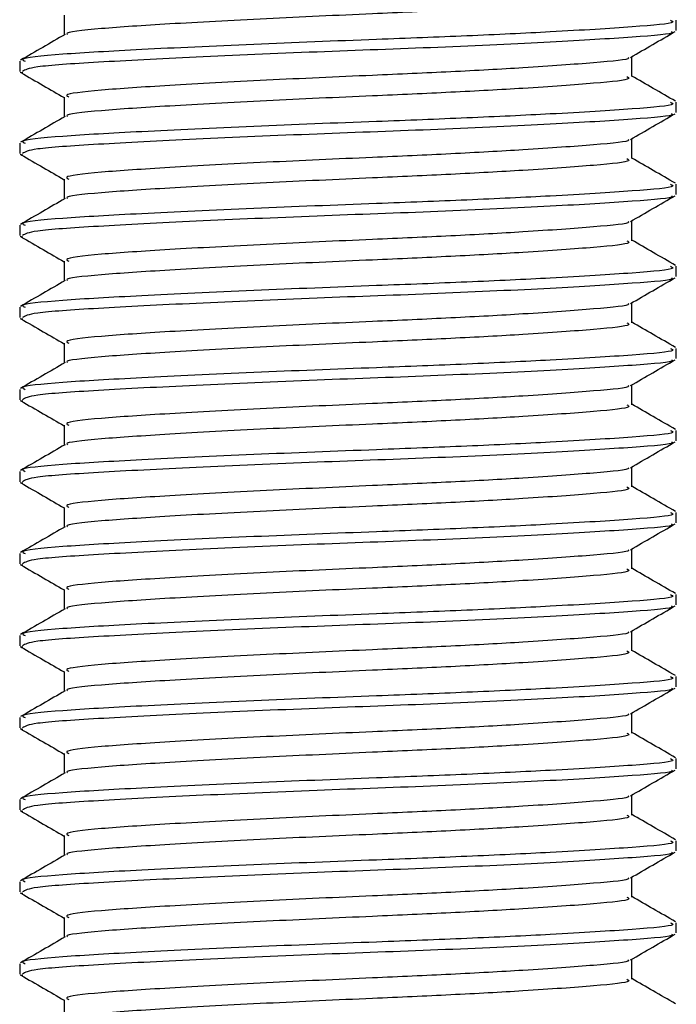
# Model space of a CAD drawing. Header units: millimetres. Extents: x 0 to 420, y 0 to 297.
# Tile 63 of 115: x 204.946 to 205.744, y 201.418 to 202.615. Entities that reach past the tile are written whole.
import ezdxf

# ---------------------------------------------------------------- set-up
doc = ezdxf.new("R2010")
doc.units = ezdxf.units.MM

msp = doc.modelspace()

# ---------------------------------------------------------------- linework, layer by layer
at = {"color": 7, "linetype": 'Continuous', "lineweight": 25}
for p, q in [((204.99997, 202.62106), (204.99997, 202.59684)), ((205.74408, 202.6024), (205.74408, 202.61487)), ((204.94597, 202.56501), (204.94597, 202.55249)), ((205.69008, 202.54624), (205.69008, 202.57056)), ((204.94653, 202.55162), (204.9499, 202.55107)), ((204.99997, 202.5213), (204.99997, 202.49708)), ((205.74408, 202.50263), (205.74408, 202.5151)), ((204.94597, 202.46525), (204.94597, 202.45273)), ((205.69008, 202.44648), (205.69008, 202.47079)), ((204.94653, 202.45186), (204.9499, 202.45131)), ((204.99997, 202.42154), (204.99997, 202.39731)), ((205.74408, 202.40287), (205.74408, 202.41534)), ((205.69008, 202.34671), (205.69008, 202.37103)), ((204.94597, 202.36549), (204.94597, 202.35297)), ((204.94653, 202.3521), (204.9499, 202.35154)), ((204.99997, 202.32177), (204.99997, 202.29755)), ((205.74408, 202.30311), (205.74408, 202.31558)), ((204.94597, 202.26572), (204.94597, 202.2532)), ((205.69008, 202.24695), (205.69008, 202.27127)), ((204.94653, 202.25233), (204.9499, 202.25178)), ((204.99997, 202.22201), (204.99997, 202.19779)), ((205.74408, 202.20334), (205.74408, 202.21581)), ((204.94597, 202.16596), (204.94597, 202.15344)), ((205.69008, 202.14719), (205.69008, 202.1715)), ((204.94653, 202.15257), (204.9499, 202.15202)), ((204.99997, 202.12225), (204.99997, 202.09802)), ((205.74408, 202.10358), (205.74408, 202.11605)), ((205.69008, 202.04742), (205.69008, 202.07174)), ((204.94597, 202.0662), (204.94597, 202.05368)), ((204.94653, 202.05281), (204.9499, 202.05225)), ((204.99997, 202.02248), (204.99997, 201.99826)), ((205.74408, 202.00382), (205.74408, 202.01629)), ((204.94597, 201.96643), (204.94597, 201.95391)), ((205.69008, 201.94766), (205.69008, 201.97198)), ((204.94653, 201.95304), (204.9499, 201.95249)), ((204.99997, 201.92272), (204.99997, 201.89849)), ((205.74408, 201.90405), (205.74408, 201.91652)), ((204.94597, 201.86667), (204.94597, 201.85415)), ((205.69008, 201.8479), (205.69008, 201.87221)), ((204.94653, 201.85328), (204.9499, 201.85273)), ((204.99997, 201.82296), (204.99997, 201.79873)), ((205.74408, 201.80429), (205.74408, 201.81676)), ((205.69008, 201.74813), (205.69008, 201.77245)), ((204.94597, 201.76691), (204.94597, 201.75439)), ((204.94653, 201.75352), (204.9499, 201.75296)), ((204.99997, 201.72319), (204.99997, 201.69897)), ((205.74408, 201.70453), (205.74408, 201.717)), ((204.94597, 201.66714), (204.94597, 201.65462)), ((205.69008, 201.64837), (205.69008, 201.67269)), ((204.94653, 201.65375), (204.9499, 201.6532)), ((204.99997, 201.62343), (204.99997, 201.5992)), ((205.74408, 201.60476), (205.74408, 201.61723)), ((204.94597, 201.56738), (204.94597, 201.55486)), ((205.69008, 201.54861), (205.69008, 201.57292)), ((204.94653, 201.55399), (204.9499, 201.55344)), ((204.99997, 201.52367), (204.99997, 201.49944)), ((205.74408, 201.505), (205.74408, 201.51747)), ((205.69008, 201.44884), (205.69008, 201.47316)), ((204.94597, 201.46762), (204.94597, 201.4551)), ((204.94653, 201.45423), (204.9499, 201.45367)), ((204.99997, 201.4239), (204.99997, 201.39968))]:
    msp.add_line(p, q, dxfattribs=at)
for points, knots in [([(205.68394, 202.64602), (205.68548, 202.64518), (205.69086, 202.64226), (205.64827, 202.63793), (205.56986, 202.63225), (205.47255, 202.62685), (205.36486, 202.62208), (205.24274, 202.61671), (205.12365, 202.61013), (205.04068, 202.60463), (204.99988, 202.60021), (205.00374, 202.59784), (205.00421, 202.59755)], [0, 0, 0, 0, 0.0490909, 0.1710963, 0.2961678, 0.392313, 0.4852006, 0.6086368, 0.7355098, 0.8574829, 0.9826005, 1, 1, 1, 1]), ([(205.73695, 202.61487), (205.73876, 202.61402), (205.74503, 202.61109), (205.69574, 202.60675), (205.60504, 202.60107), (205.4925, 202.59567), (205.36798, 202.5909), (205.22666, 202.58553), (205.0893, 202.57895), (204.99199, 202.57346), (204.944, 202.56858), (204.95092, 202.56576), (204.95274, 202.56501)], [0, 0, 0, 0, 0.0482673, 0.1669875, 0.2886879, 0.3822403, 0.4726264, 0.5927373, 0.7161886, 0.8348774, 0.9566226, 1, 1, 1, 1]), ([(205.00115, 202.59752), (204.99212, 202.59229), (204.97405, 202.58183), (204.95599, 202.57137), (204.94695, 202.56614)], [0, 0, 0, 0, 0.4998987, 1, 1, 1, 1]), ([(205.73841, 202.60095), (205.73898, 202.60059), (205.74285, 202.59817), (205.69463, 202.59429), (205.59741, 202.5881), (205.45843, 202.58166), (205.30474, 202.57625), (205.15609, 202.56982), (205.03627, 202.56363), (204.95852, 202.55836), (204.95238, 202.55438), (204.94947, 202.55249)], [0, 0, 0, 0, 0.02094603, 0.1431057, 0.26833207, 0.39481226, 0.5164381, 0.64283453, 0.76819743, 0.89026332, 1, 1, 1, 1]), ([(205.68837, 202.56957), (205.6974, 202.5748), (205.71545, 202.58526), (205.73351, 202.59571), (205.74254, 202.60094)], [0, 0, 0, 0, 0.4999098, 1, 1, 1, 1]), ([(205.68535, 202.56957), (205.68573, 202.56928), (205.68878, 202.56693), (205.64716, 202.56312), (205.57008, 202.55742), (205.47249, 202.55203), (205.36489, 202.54726), (205.24267, 202.54189), (205.12391, 202.53531), (205.03974, 202.52981), (204.99822, 202.52493), (205.00426, 202.52209), (205.00586, 202.52133)], [0, 0, 0, 0, 0.0170089, 0.1395429, 0.2651564, 0.3617182, 0.4550083, 0.5789794, 0.7064021, 0.8289037, 0.9545634, 1, 1, 1, 1]), ([(204.9475, 202.55106), (204.95653, 202.54583), (204.97403, 202.5357), (204.99151, 202.52557), (204.99997, 202.52068)], [0, 0, 0, 0, 0.5163558, 1, 1, 1, 1]), ([(205.68394, 202.54625), (205.68548, 202.54542), (205.69086, 202.5425), (205.64827, 202.53816), (205.56986, 202.53248), (205.47255, 202.52709), (205.36486, 202.52232), (205.24274, 202.51694), (205.12365, 202.51037), (205.04068, 202.50487), (204.99988, 202.50045), (205.00374, 202.49807), (205.00421, 202.49778)], [0, 0, 0, 0, 0.0490909, 0.1710963, 0.2961678, 0.392313, 0.4852006, 0.6086368, 0.7355098, 0.8574829, 0.9826005, 1, 1, 1, 1]), ([(205.74309, 202.51626), (205.73406, 202.52149), (205.71638, 202.53172), (205.69871, 202.54195), (205.69008, 202.54696)], [0, 0, 0, 0, 0.5112595, 1, 1, 1, 1]), ([(205.73695, 202.5151), (205.73876, 202.51426), (205.74503, 202.51133), (205.69574, 202.50699), (205.60504, 202.50131), (205.4925, 202.49591), (205.36798, 202.49114), (205.22666, 202.48577), (205.0893, 202.47919), (204.99199, 202.47369), (204.944, 202.46882), (204.95092, 202.46599), (204.95274, 202.46525)], [0, 0, 0, 0, 0.0482673, 0.1669875, 0.2886879, 0.3822403, 0.4726264, 0.5927373, 0.7161886, 0.8348774, 0.9566226, 1, 1, 1, 1]), ([(205.73841, 202.50119), (205.73898, 202.50083), (205.74285, 202.49841), (205.69463, 202.49453), (205.59741, 202.48834), (205.45843, 202.4819), (205.30474, 202.47649), (205.15609, 202.47006), (205.03627, 202.46387), (204.95852, 202.4586), (204.95238, 202.45462), (204.94947, 202.45273)], [0, 0, 0, 0, 0.020946, 0.1431057, 0.2683321, 0.3948123, 0.5164381, 0.6428345, 0.7681974, 0.8902633, 1, 1, 1, 1]), ([(205.68837, 202.46981), (205.6974, 202.47503), (205.71545, 202.48549), (205.73351, 202.49595), (205.74254, 202.50117)], [0, 0, 0, 0, 0.4999098, 1, 1, 1, 1]), ([(205.00115, 202.49776), (204.99212, 202.49253), (204.97405, 202.48206), (204.95599, 202.47161), (204.94695, 202.46638)], [0, 0, 0, 0, 0.4998987, 1, 1, 1, 1]), ([(205.68535, 202.46981), (205.68573, 202.46952), (205.68878, 202.46717), (205.64716, 202.46336), (205.57008, 202.45766), (205.47249, 202.45226), (205.36489, 202.44749), (205.24267, 202.44212), (205.12391, 202.43554), (205.03974, 202.43005), (204.99822, 202.42516), (205.00426, 202.42232), (205.00586, 202.42157)], [0, 0, 0, 0, 0.01700891, 0.13954292, 0.26515642, 0.36171819, 0.45500832, 0.57897936, 0.70640208, 0.8289037, 0.95456345, 1, 1, 1, 1]), ([(204.9475, 202.45129), (204.95653, 202.44607), (204.97403, 202.43594), (204.99151, 202.42581), (204.99997, 202.42091)], [0, 0, 0, 0, 0.5163558, 1, 1, 1, 1]), ([(205.68394, 202.44649), (205.68548, 202.44565), (205.69086, 202.44273), (205.64827, 202.4384), (205.56986, 202.43272), (205.47255, 202.42732), (205.36486, 202.42255), (205.24274, 202.41718), (205.12365, 202.4106), (205.04068, 202.40511), (204.99988, 202.40069), (205.00374, 202.39831), (205.00421, 202.39802)], [0, 0, 0, 0, 0.0490909, 0.1710963, 0.2961678, 0.392313, 0.4852006, 0.6086368, 0.7355098, 0.8574829, 0.9826005, 1, 1, 1, 1]), ([(205.74309, 202.41649), (205.73406, 202.42172), (205.71638, 202.43195), (205.69871, 202.44219), (205.69008, 202.44719)], [0, 0, 0, 0, 0.5112595, 1, 1, 1, 1]), ([(205.73695, 202.41534), (205.73876, 202.41449), (205.74503, 202.41157), (205.69574, 202.40723), (205.60504, 202.40155), (205.4925, 202.39615), (205.36798, 202.39138), (205.22666, 202.38601), (205.0893, 202.37943), (204.99199, 202.37393), (204.944, 202.36906), (204.95092, 202.36623), (204.95274, 202.36549)], [0, 0, 0, 0, 0.0482673, 0.1669875, 0.2886879, 0.3822403, 0.4726264, 0.5927373, 0.7161886, 0.8348774, 0.9566226, 1, 1, 1, 1]), ([(205.00115, 202.398), (204.99212, 202.39277), (204.97405, 202.3823), (204.95599, 202.37184), (204.94695, 202.36661)], [0, 0, 0, 0, 0.4998987, 1, 1, 1, 1]), ([(205.73841, 202.40142), (205.73898, 202.40107), (205.74285, 202.39864), (205.69463, 202.39477), (205.59741, 202.38857), (205.45843, 202.38213), (205.30474, 202.37672), (205.15609, 202.37029), (205.03627, 202.36411), (204.95852, 202.35884), (204.95238, 202.35485), (204.94947, 202.35297)], [0, 0, 0, 0, 0.020946, 0.1431057, 0.2683321, 0.3948123, 0.5164381, 0.6428345, 0.7681974, 0.8902633, 1, 1, 1, 1]), ([(205.68837, 202.37004), (205.6974, 202.37527), (205.71545, 202.38573), (205.73351, 202.39618), (205.74254, 202.40141)], [0, 0, 0, 0, 0.4999098, 1, 1, 1, 1]), ([(205.68535, 202.37004), (205.68573, 202.36976), (205.68878, 202.36741), (205.64716, 202.36359), (205.57008, 202.3579), (205.47249, 202.3525), (205.36489, 202.34773), (205.24267, 202.34236), (205.12391, 202.33578), (205.03974, 202.33028), (204.99822, 202.3254), (205.00426, 202.32256), (205.00586, 202.32181)], [0, 0, 0, 0, 0.01700891, 0.13954292, 0.26515642, 0.36171819, 0.45500832, 0.57897936, 0.70640208, 0.8289037, 0.95456345, 1, 1, 1, 1]), ([(204.9475, 202.35153), (204.95653, 202.3463), (204.97403, 202.33618), (204.99151, 202.32605), (204.99997, 202.32115)], [0, 0, 0, 0, 0.5163558, 1, 1, 1, 1]), ([(205.68394, 202.34673), (205.68548, 202.34589), (205.69086, 202.34297), (205.64827, 202.33864), (205.56986, 202.33296), (205.47255, 202.32756), (205.36486, 202.32279), (205.24274, 202.31742), (205.12365, 202.31084), (205.04068, 202.30534), (204.99988, 202.30092), (205.00374, 202.29855), (205.00421, 202.29826)], [0, 0, 0, 0, 0.0490909, 0.1710963, 0.2961678, 0.392313, 0.4852006, 0.6086368, 0.7355098, 0.8574829, 0.9826005, 1, 1, 1, 1]), ([(205.74309, 202.31673), (205.73406, 202.32196), (205.71638, 202.33219), (205.69871, 202.34243), (205.69008, 202.34743)], [0, 0, 0, 0, 0.51125952, 1, 1, 1, 1]), ([(205.73695, 202.31558), (205.73876, 202.31473), (205.74503, 202.3118), (205.69574, 202.30746), (205.60504, 202.30178), (205.4925, 202.29638), (205.36798, 202.29161), (205.22666, 202.28624), (205.0893, 202.27966), (204.99199, 202.27417), (204.944, 202.26929), (204.95092, 202.26647), (204.95274, 202.26572)], [0, 0, 0, 0, 0.0482673, 0.1669875, 0.2886879, 0.3822403, 0.4726264, 0.5927373, 0.7161886, 0.8348774, 0.9566226, 1, 1, 1, 1]), ([(205.00115, 202.29823), (204.99212, 202.293), (204.97405, 202.28254), (204.95599, 202.27208), (204.94695, 202.26685)], [0, 0, 0, 0, 0.4998987, 1, 1, 1, 1]), ([(205.73841, 202.30166), (205.73898, 202.3013), (205.74285, 202.29888), (205.69463, 202.295), (205.59741, 202.28881), (205.45843, 202.28237), (205.30474, 202.27696), (205.15609, 202.27053), (205.03627, 202.26434), (204.95852, 202.25907), (204.95238, 202.25509), (204.94947, 202.2532)], [0, 0, 0, 0, 0.020946, 0.1431057, 0.2683321, 0.3948123, 0.5164381, 0.6428345, 0.7681974, 0.8902633, 1, 1, 1, 1]), ([(205.68837, 202.27028), (205.6974, 202.27551), (205.71545, 202.28597), (205.73351, 202.29642), (205.74254, 202.30165)], [0, 0, 0, 0, 0.4999098, 1, 1, 1, 1]), ([(205.68535, 202.27028), (205.68573, 202.26999), (205.68878, 202.26764), (205.64716, 202.26383), (205.57008, 202.25813), (205.47249, 202.25274), (205.36489, 202.24797), (205.24267, 202.2426), (205.12391, 202.23602), (205.03974, 202.23052), (204.99822, 202.22564), (205.00426, 202.2228), (205.00586, 202.22204)], [0, 0, 0, 0, 0.01700891, 0.13954292, 0.26515642, 0.36171819, 0.45500832, 0.57897936, 0.70640208, 0.8289037, 0.95456345, 1, 1, 1, 1]), ([(204.9475, 202.25177), (204.95653, 202.24654), (204.97403, 202.23641), (204.99151, 202.22628), (204.99997, 202.22139)], [0, 0, 0, 0, 0.5163558, 1, 1, 1, 1]), ([(205.68394, 202.24696), (205.68548, 202.24613), (205.69086, 202.24321), (205.64827, 202.23887), (205.56986, 202.23319), (205.47255, 202.2278), (205.36486, 202.22303), (205.24274, 202.21765), (205.12365, 202.21108), (205.04068, 202.20558), (204.99988, 202.20116), (205.00374, 202.19878), (205.00421, 202.19849)], [0, 0, 0, 0, 0.04909091, 0.17109626, 0.29616782, 0.39231299, 0.48520062, 0.60863681, 0.73550977, 0.85748287, 0.98260048, 1, 1, 1, 1]), ([(205.74309, 202.21697), (205.73406, 202.2222), (205.71638, 202.23243), (205.69871, 202.24266), (205.69008, 202.24767)], [0, 0, 0, 0, 0.5112595, 1, 1, 1, 1]), ([(205.73695, 202.21581), (205.73876, 202.21497), (205.74503, 202.21204), (205.69574, 202.2077), (205.60504, 202.20202), (205.4925, 202.19662), (205.36798, 202.19185), (205.22666, 202.18648), (205.0893, 202.1799), (204.99199, 202.1744), (204.944, 202.16953), (204.95092, 202.1667), (204.95274, 202.16596)], [0, 0, 0, 0, 0.0482673, 0.1669875, 0.2886879, 0.3822403, 0.4726264, 0.5927373, 0.7161886, 0.8348774, 0.9566226, 1, 1, 1, 1]), ([(205.73841, 202.2019), (205.73898, 202.20154), (205.74285, 202.19912), (205.69463, 202.19524), (205.59741, 202.18905), (205.45843, 202.18261), (205.30474, 202.1772), (205.15609, 202.17077), (205.03627, 202.16458), (204.95852, 202.15931), (204.95238, 202.15533), (204.94947, 202.15344)], [0, 0, 0, 0, 0.02094603, 0.1431057, 0.26833207, 0.39481226, 0.5164381, 0.64283453, 0.76819743, 0.89026332, 1, 1, 1, 1]), ([(205.68837, 202.17052), (205.6974, 202.17574), (205.71545, 202.1862), (205.73351, 202.19666), (205.74254, 202.20188)], [0, 0, 0, 0, 0.4999098, 1, 1, 1, 1]), ([(205.00115, 202.19847), (204.99212, 202.19324), (204.97405, 202.18277), (204.95599, 202.17232), (204.94695, 202.16708)], [0, 0, 0, 0, 0.4998987, 1, 1, 1, 1]), ([(205.68535, 202.17052), (205.68573, 202.17023), (205.68878, 202.16788), (205.64716, 202.16407), (205.57008, 202.15837), (205.47249, 202.15297), (205.36489, 202.1482), (205.24267, 202.14283), (205.12391, 202.13625), (205.03974, 202.13076), (204.99822, 202.12587), (205.00426, 202.12303), (205.00586, 202.12228)], [0, 0, 0, 0, 0.0170089, 0.1395429, 0.2651564, 0.3617182, 0.4550083, 0.5789794, 0.7064021, 0.8289037, 0.9545634, 1, 1, 1, 1]), ([(204.9475, 202.152), (204.95653, 202.14677), (204.97403, 202.13665), (204.99151, 202.12652), (204.99997, 202.12162)], [0, 0, 0, 0, 0.5163558, 1, 1, 1, 1]), ([(205.68394, 202.1472), (205.68548, 202.14636), (205.69086, 202.14344), (205.64827, 202.13911), (205.56986, 202.13343), (205.47255, 202.12803), (205.36486, 202.12326), (205.24274, 202.11789), (205.12365, 202.11131), (205.04068, 202.10582), (204.99988, 202.1014), (205.00374, 202.09902), (205.00421, 202.09873)], [0, 0, 0, 0, 0.0490909, 0.1710963, 0.2961678, 0.392313, 0.4852006, 0.6086368, 0.7355098, 0.8574829, 0.9826005, 1, 1, 1, 1]), ([(205.74309, 202.1172), (205.73406, 202.12243), (205.71638, 202.13266), (205.69871, 202.1429), (205.69008, 202.1479)], [0, 0, 0, 0, 0.5112595, 1, 1, 1, 1]), ([(205.73695, 202.11605), (205.73876, 202.1152), (205.74503, 202.11228), (205.69574, 202.10794), (205.60504, 202.10226), (205.4925, 202.09686), (205.36798, 202.09209), (205.22666, 202.08672), (205.0893, 202.08014), (204.99199, 202.07464), (204.944, 202.06977), (204.95092, 202.06694), (204.95274, 202.0662)], [0, 0, 0, 0, 0.0482673, 0.1669875, 0.2886879, 0.3822403, 0.4726264, 0.5927373, 0.7161886, 0.8348774, 0.9566226, 1, 1, 1, 1]), ([(205.00115, 202.09871), (204.99212, 202.09348), (204.97405, 202.08301), (204.95599, 202.07255), (204.94695, 202.06732)], [0, 0, 0, 0, 0.49989867, 1, 1, 1, 1]), ([(205.73841, 202.10213), (205.73898, 202.10178), (205.74285, 202.09935), (205.69463, 202.09548), (205.59741, 202.08928), (205.45843, 202.08284), (205.30474, 202.07743), (205.15609, 202.071), (205.03627, 202.06482), (204.95852, 202.05955), (204.95238, 202.05556), (204.94947, 202.05368)], [0, 0, 0, 0, 0.020946, 0.1431057, 0.2683321, 0.3948123, 0.5164381, 0.6428345, 0.7681974, 0.8902633, 1, 1, 1, 1]), ([(205.68837, 202.07075), (205.6974, 202.07598), (205.71545, 202.08644), (205.73351, 202.09689), (205.74254, 202.10212)], [0, 0, 0, 0, 0.4999098, 1, 1, 1, 1]), ([(205.68535, 202.07075), (205.68573, 202.07047), (205.68878, 202.06812), (205.64716, 202.0643), (205.57008, 202.05861), (205.47249, 202.05321), (205.36489, 202.04844), (205.24267, 202.04307), (205.12391, 202.03649), (205.03974, 202.03099), (204.99822, 202.02611), (205.00426, 202.02327), (205.00586, 202.02252)], [0, 0, 0, 0, 0.0170089, 0.1395429, 0.2651564, 0.3617182, 0.4550083, 0.5789794, 0.7064021, 0.8289037, 0.9545634, 1, 1, 1, 1]), ([(204.9475, 202.05224), (204.95653, 202.04701), (204.97403, 202.03689), (204.99151, 202.02676), (204.99997, 202.02186)], [0, 0, 0, 0, 0.5163558, 1, 1, 1, 1]), ([(205.68394, 202.04744), (205.68548, 202.0466), (205.69086, 202.04368), (205.64827, 202.03935), (205.56986, 202.03367), (205.47255, 202.02827), (205.36486, 202.0235), (205.24274, 202.01813), (205.12365, 202.01155), (205.04068, 202.00605), (204.99988, 202.00163), (205.00374, 201.99926), (205.00421, 201.99897)], [0, 0, 0, 0, 0.0490909, 0.1710963, 0.2961678, 0.392313, 0.4852006, 0.6086368, 0.7355098, 0.8574829, 0.9826005, 1, 1, 1, 1]), ([(205.74309, 202.01744), (205.73406, 202.02267), (205.71638, 202.0329), (205.69871, 202.04314), (205.69008, 202.04814)], [0, 0, 0, 0, 0.5112595, 1, 1, 1, 1]), ([(205.73695, 202.01629), (205.73876, 202.01544), (205.74503, 202.01251), (205.69574, 202.00817), (205.60504, 202.00249), (205.4925, 201.99709), (205.36798, 201.99232), (205.22666, 201.98695), (205.0893, 201.98037), (204.99199, 201.97488), (204.944, 201.97), (204.95092, 201.96718), (204.95274, 201.96643)], [0, 0, 0, 0, 0.0482673, 0.1669875, 0.2886879, 0.3822403, 0.4726264, 0.5927373, 0.7161886, 0.8348774, 0.9566226, 1, 1, 1, 1]), ([(205.00115, 201.99894), (204.99212, 201.99371), (204.97405, 201.98325), (204.95599, 201.97279), (204.94695, 201.96756)], [0, 0, 0, 0, 0.4998987, 1, 1, 1, 1]), ([(205.73841, 202.00237), (205.73898, 202.00201), (205.74285, 201.99959), (205.69463, 201.99571), (205.59741, 201.98952), (205.45843, 201.98308), (205.30474, 201.97767), (205.15609, 201.97124), (205.03627, 201.96505), (204.95852, 201.95978), (204.95238, 201.9558), (204.94947, 201.95391)], [0, 0, 0, 0, 0.020946, 0.1431057, 0.2683321, 0.3948123, 0.5164381, 0.6428345, 0.7681974, 0.8902633, 1, 1, 1, 1]), ([(205.68837, 201.97099), (205.6974, 201.97622), (205.71545, 201.98668), (205.73351, 201.99713), (205.74254, 202.00236)], [0, 0, 0, 0, 0.4999098, 1, 1, 1, 1]), ([(205.68535, 201.97099), (205.68573, 201.9707), (205.68878, 201.96835), (205.64716, 201.96454), (205.57008, 201.95884), (205.47249, 201.95345), (205.36489, 201.94868), (205.24267, 201.94331), (205.12391, 201.93673), (205.03974, 201.93123), (204.99822, 201.92635), (205.00426, 201.92351), (205.00586, 201.92275)], [0, 0, 0, 0, 0.01700891, 0.13954292, 0.26515642, 0.36171819, 0.45500832, 0.57897936, 0.70640208, 0.8289037, 0.95456345, 1, 1, 1, 1]), ([(204.9475, 201.95248), (204.95653, 201.94725), (204.97403, 201.93712), (204.99151, 201.92699), (204.99997, 201.9221)], [0, 0, 0, 0, 0.5163558, 1, 1, 1, 1]), ([(205.68394, 201.94767), (205.68548, 201.94684), (205.69086, 201.94392), (205.64827, 201.93958), (205.56986, 201.9339), (205.47255, 201.9285), (205.36486, 201.92374), (205.24274, 201.91836), (205.12365, 201.91179), (205.04068, 201.90629), (204.99988, 201.90187), (205.00374, 201.89949), (205.00421, 201.8992)], [0, 0, 0, 0, 0.0490909, 0.1710963, 0.2961678, 0.392313, 0.4852006, 0.6086368, 0.7355098, 0.8574829, 0.9826005, 1, 1, 1, 1]), ([(205.74309, 201.91768), (205.73406, 201.92291), (205.71638, 201.93314), (205.69871, 201.94337), (205.69008, 201.94838)], [0, 0, 0, 0, 0.5112595, 1, 1, 1, 1]), ([(205.73695, 201.91652), (205.73876, 201.91568), (205.74503, 201.91275), (205.69574, 201.90841), (205.60504, 201.90273), (205.4925, 201.89733), (205.36798, 201.89256), (205.22666, 201.88719), (205.0893, 201.88061), (204.99199, 201.87511), (204.944, 201.87024), (204.95092, 201.86741), (204.95274, 201.86667)], [0, 0, 0, 0, 0.0482673, 0.1669875, 0.2886879, 0.3822403, 0.4726264, 0.5927373, 0.7161886, 0.8348774, 0.9566226, 1, 1, 1, 1]), ([(205.73841, 201.9026), (205.73898, 201.90225), (205.74285, 201.89983), (205.69463, 201.89595), (205.59741, 201.88976), (205.45843, 201.88332), (205.30474, 201.87791), (205.15609, 201.87148), (205.03627, 201.86529), (204.95852, 201.86002), (204.95238, 201.85604), (204.94947, 201.85415)], [0, 0, 0, 0, 0.02094603, 0.1431057, 0.26833207, 0.39481226, 0.5164381, 0.64283453, 0.76819743, 0.89026332, 1, 1, 1, 1]), ([(205.68837, 201.87123), (205.6974, 201.87645), (205.71545, 201.88691), (205.73351, 201.89737), (205.74254, 201.90259)], [0, 0, 0, 0, 0.4999098, 1, 1, 1, 1]), ([(205.00115, 201.89918), (204.99212, 201.89395), (204.97405, 201.88348), (204.95599, 201.87303), (204.94695, 201.86779)], [0, 0, 0, 0, 0.4998987, 1, 1, 1, 1]), ([(205.68535, 201.87123), (205.68573, 201.87094), (205.68878, 201.86859), (205.64716, 201.86478), (205.57008, 201.85908), (205.47249, 201.85368), (205.36489, 201.84891), (205.24267, 201.84354), (205.12391, 201.83696), (205.03974, 201.83147), (204.99822, 201.82658), (205.00426, 201.82374), (205.00586, 201.82299)], [0, 0, 0, 0, 0.0170089, 0.1395429, 0.2651564, 0.3617182, 0.4550083, 0.5789794, 0.7064021, 0.8289037, 0.9545634, 1, 1, 1, 1]), ([(204.9475, 201.85271), (204.95653, 201.84748), (204.97403, 201.83736), (204.99151, 201.82723), (204.99997, 201.82233)], [0, 0, 0, 0, 0.5163558, 1, 1, 1, 1]), ([(205.68394, 201.84791), (205.68548, 201.84707), (205.69086, 201.84415), (205.64827, 201.83982), (205.56986, 201.83414), (205.47255, 201.82874), (205.36486, 201.82397), (205.24274, 201.8186), (205.12365, 201.81202), (205.04068, 201.80653), (204.99988, 201.80211), (205.00374, 201.79973), (205.00421, 201.79944)], [0, 0, 0, 0, 0.0490909, 0.1710963, 0.2961678, 0.392313, 0.4852006, 0.6086368, 0.7355098, 0.8574829, 0.9826005, 1, 1, 1, 1]), ([(205.74309, 201.81791), (205.73406, 201.82314), (205.71638, 201.83337), (205.69871, 201.84361), (205.69008, 201.84861)], [0, 0, 0, 0, 0.5112595, 1, 1, 1, 1]), ([(205.73695, 201.81676), (205.73876, 201.81591), (205.74503, 201.81299), (205.69574, 201.80864), (205.60504, 201.80297), (205.4925, 201.79757), (205.36798, 201.7928), (205.22666, 201.78742), (205.0893, 201.78085), (204.99199, 201.77535), (204.944, 201.77048), (204.95092, 201.76765), (204.95274, 201.76691)], [0, 0, 0, 0, 0.0482673, 0.1669875, 0.2886879, 0.3822403, 0.4726264, 0.5927373, 0.7161886, 0.8348774, 0.9566226, 1, 1, 1, 1]), ([(205.00115, 201.79942), (204.99212, 201.79419), (204.97405, 201.78372), (204.95599, 201.77326), (204.94695, 201.76803)], [0, 0, 0, 0, 0.4998987, 1, 1, 1, 1]), ([(205.73841, 201.80284), (205.73898, 201.80249), (205.74285, 201.80006), (205.69463, 201.79619), (205.59741, 201.78999), (205.45843, 201.78355), (205.30474, 201.77814), (205.15609, 201.77171), (205.03627, 201.76553), (204.95852, 201.76025), (204.95238, 201.75627), (204.94947, 201.75439)], [0, 0, 0, 0, 0.02094603, 0.1431057, 0.26833207, 0.39481226, 0.5164381, 0.64283453, 0.76819743, 0.89026332, 1, 1, 1, 1]), ([(205.68837, 201.77146), (205.6974, 201.77669), (205.71545, 201.78715), (205.73351, 201.7976), (205.74254, 201.80283)], [0, 0, 0, 0, 0.4999098, 1, 1, 1, 1]), ([(205.68535, 201.77146), (205.68573, 201.77118), (205.68878, 201.76883), (205.64716, 201.76501), (205.57008, 201.75932), (205.47249, 201.75392), (205.36489, 201.74915), (205.24267, 201.74378), (205.12391, 201.7372), (205.03974, 201.7317), (204.99822, 201.72682), (205.00426, 201.72398), (205.00586, 201.72323)], [0, 0, 0, 0, 0.0170089, 0.1395429, 0.2651564, 0.3617182, 0.4550083, 0.5789794, 0.7064021, 0.8289037, 0.9545634, 1, 1, 1, 1]), ([(204.9475, 201.75295), (204.95653, 201.74772), (204.97403, 201.7376), (204.99151, 201.72747), (204.99997, 201.72257)], [0, 0, 0, 0, 0.5163558, 1, 1, 1, 1]), ([(205.68394, 201.74815), (205.68548, 201.74731), (205.69086, 201.74439), (205.64827, 201.74006), (205.56986, 201.73438), (205.47255, 201.72898), (205.36486, 201.72421), (205.24274, 201.71884), (205.12365, 201.71226), (205.04068, 201.70676), (204.99988, 201.70234), (205.00374, 201.69997), (205.00421, 201.69968)], [0, 0, 0, 0, 0.04909091, 0.17109626, 0.29616782, 0.39231299, 0.48520062, 0.60863681, 0.73550977, 0.85748287, 0.98260048, 1, 1, 1, 1]), ([(205.74309, 201.71815), (205.73406, 201.72338), (205.71638, 201.73361), (205.69871, 201.74385), (205.69008, 201.74885)], [0, 0, 0, 0, 0.5112595, 1, 1, 1, 1]), ([(205.73695, 201.717), (205.73876, 201.71615), (205.74503, 201.71322), (205.69574, 201.70888), (205.60504, 201.7032), (205.4925, 201.6978), (205.36798, 201.69303), (205.22666, 201.68766), (205.0893, 201.68108), (204.99199, 201.67559), (204.944, 201.67071), (204.95092, 201.66789), (204.95274, 201.66714)], [0, 0, 0, 0, 0.0482673, 0.1669875, 0.2886879, 0.3822403, 0.4726264, 0.5927373, 0.7161886, 0.8348774, 0.9566226, 1, 1, 1, 1]), ([(205.00115, 201.69965), (204.99212, 201.69442), (204.97405, 201.68396), (204.95599, 201.6735), (204.94695, 201.66827)], [0, 0, 0, 0, 0.4998987, 1, 1, 1, 1]), ([(205.73841, 201.70308), (205.73898, 201.70272), (205.74285, 201.7003), (205.69463, 201.69642), (205.59741, 201.69023), (205.45843, 201.68379), (205.30474, 201.67838), (205.15609, 201.67195), (205.03627, 201.66576), (204.95852, 201.66049), (204.95238, 201.65651), (204.94947, 201.65462)], [0, 0, 0, 0, 0.020946, 0.1431057, 0.2683321, 0.3948123, 0.5164381, 0.6428345, 0.7681974, 0.8902633, 1, 1, 1, 1]), ([(205.68837, 201.6717), (205.6974, 201.67693), (205.71545, 201.68739), (205.73351, 201.69784), (205.74254, 201.70307)], [0, 0, 0, 0, 0.4999098, 1, 1, 1, 1]), ([(205.68535, 201.6717), (205.68573, 201.67141), (205.68878, 201.66906), (205.64716, 201.66525), (205.57008, 201.65955), (205.47249, 201.65416), (205.36489, 201.64939), (205.24267, 201.64402), (205.12391, 201.63744), (205.03974, 201.63194), (204.99822, 201.62706), (205.00426, 201.62422), (205.00586, 201.62346)], [0, 0, 0, 0, 0.0170089, 0.1395429, 0.2651564, 0.3617182, 0.4550083, 0.5789794, 0.7064021, 0.8289037, 0.9545634, 1, 1, 1, 1]), ([(204.9475, 201.65319), (204.95653, 201.64796), (204.97403, 201.63783), (204.99151, 201.6277), (204.99997, 201.62281)], [0, 0, 0, 0, 0.5163558, 1, 1, 1, 1]), ([(205.68394, 201.64838), (205.68548, 201.64755), (205.69086, 201.64463), (205.64827, 201.64029), (205.56986, 201.63461), (205.47255, 201.62921), (205.36486, 201.62445), (205.24274, 201.61907), (205.12365, 201.6125), (205.04068, 201.607), (204.99988, 201.60258), (205.00374, 201.6002), (205.00421, 201.59991)], [0, 0, 0, 0, 0.0490909, 0.1710963, 0.2961678, 0.392313, 0.4852006, 0.6086368, 0.7355098, 0.8574829, 0.9826005, 1, 1, 1, 1]), ([(205.74309, 201.61839), (205.73406, 201.62362), (205.71638, 201.63385), (205.69871, 201.64408), (205.69008, 201.64909)], [0, 0, 0, 0, 0.5112595, 1, 1, 1, 1]), ([(205.73695, 201.61723), (205.73876, 201.61639), (205.74503, 201.61346), (205.69574, 201.60912), (205.60504, 201.60344), (205.4925, 201.59804), (205.36798, 201.59327), (205.22666, 201.5879), (205.0893, 201.58132), (204.99199, 201.57582), (204.944, 201.57095), (204.95092, 201.56812), (204.95274, 201.56738)], [0, 0, 0, 0, 0.0482673, 0.1669875, 0.2886879, 0.3822403, 0.4726264, 0.5927373, 0.7161886, 0.8348774, 0.9566226, 1, 1, 1, 1]), ([(205.73841, 201.60331), (205.73898, 201.60296), (205.74285, 201.60054), (205.69463, 201.59666), (205.59741, 201.59047), (205.45843, 201.58403), (205.30474, 201.57862), (205.15609, 201.57219), (205.03627, 201.566), (204.95852, 201.56073), (204.95238, 201.55675), (204.94947, 201.55486)], [0, 0, 0, 0, 0.020946, 0.1431057, 0.2683321, 0.3948123, 0.5164381, 0.6428345, 0.7681974, 0.8902633, 1, 1, 1, 1]), ([(205.68837, 201.57194), (205.6974, 201.57716), (205.71545, 201.58762), (205.73351, 201.59808), (205.74254, 201.6033)], [0, 0, 0, 0, 0.4999098, 1, 1, 1, 1]), ([(205.00115, 201.59989), (204.99212, 201.59466), (204.97405, 201.58419), (204.95599, 201.57373), (204.94695, 201.5685)], [0, 0, 0, 0, 0.4998987, 1, 1, 1, 1]), ([(205.68535, 201.57194), (205.68573, 201.57165), (205.68878, 201.5693), (205.64716, 201.56549), (205.57008, 201.55979), (205.47249, 201.55439), (205.36489, 201.54962), (205.24267, 201.54425), (205.12391, 201.53767), (205.03974, 201.53218), (204.99822, 201.52729), (205.00426, 201.52445), (205.00586, 201.5237)], [0, 0, 0, 0, 0.0170089, 0.1395429, 0.2651564, 0.3617182, 0.4550083, 0.5789794, 0.7064021, 0.8289037, 0.9545634, 1, 1, 1, 1]), ([(204.9475, 201.55342), (204.95653, 201.54819), (204.97403, 201.53807), (204.99151, 201.52794), (204.99997, 201.52304)], [0, 0, 0, 0, 0.5163558, 1, 1, 1, 1]), ([(205.68394, 201.54862), (205.68548, 201.54778), (205.69086, 201.54486), (205.64827, 201.54053), (205.56986, 201.53485), (205.47255, 201.52945), (205.36486, 201.52468), (205.24274, 201.51931), (205.12365, 201.51273), (205.04068, 201.50724), (204.99988, 201.50282), (205.00374, 201.50044), (205.00421, 201.50015)], [0, 0, 0, 0, 0.04909091, 0.17109626, 0.29616782, 0.39231299, 0.48520062, 0.60863681, 0.73550977, 0.85748287, 0.98260048, 1, 1, 1, 1]), ([(205.74309, 201.51862), (205.73406, 201.52385), (205.71638, 201.53408), (205.69871, 201.54432), (205.69008, 201.54932)], [0, 0, 0, 0, 0.5112595, 1, 1, 1, 1]), ([(205.73695, 201.51747), (205.73876, 201.51662), (205.74503, 201.5137), (205.69574, 201.50935), (205.60504, 201.50368), (205.4925, 201.49828), (205.36798, 201.49351), (205.22666, 201.48813), (205.0893, 201.48156), (204.99199, 201.47606), (204.944, 201.47119), (204.95092, 201.46836), (204.95274, 201.46762)], [0, 0, 0, 0, 0.0482673, 0.1669875, 0.2886879, 0.3822403, 0.4726264, 0.5927373, 0.7161886, 0.8348774, 0.9566226, 1, 1, 1, 1]), ([(205.00115, 201.50013), (204.99212, 201.4949), (204.97405, 201.48443), (204.95599, 201.47397), (204.94695, 201.46874)], [0, 0, 0, 0, 0.4998987, 1, 1, 1, 1]), ([(205.73841, 201.50355), (205.73898, 201.5032), (205.74285, 201.50077), (205.69463, 201.4969), (205.59741, 201.4907), (205.45843, 201.48426), (205.30474, 201.47885), (205.15609, 201.47242), (205.03627, 201.46623), (204.95852, 201.46096), (204.95238, 201.45698), (204.94947, 201.4551)], [0, 0, 0, 0, 0.020946, 0.1431057, 0.2683321, 0.3948123, 0.5164381, 0.6428345, 0.7681974, 0.8902633, 1, 1, 1, 1]), ([(205.68837, 201.47217), (205.6974, 201.4774), (205.71545, 201.48786), (205.73351, 201.49831), (205.74254, 201.50354)], [0, 0, 0, 0, 0.4999098, 1, 1, 1, 1]), ([(205.68535, 201.47217), (205.68573, 201.47189), (205.68878, 201.46954), (205.64716, 201.46572), (205.57008, 201.46003), (205.47249, 201.45463), (205.36489, 201.44986), (205.24267, 201.44449), (205.12391, 201.43791), (205.03974, 201.43241), (204.99822, 201.42753), (205.00426, 201.42469), (205.00586, 201.42394)], [0, 0, 0, 0, 0.0170089, 0.1395429, 0.2651564, 0.3617182, 0.4550083, 0.5789794, 0.7064021, 0.8289037, 0.9545634, 1, 1, 1, 1]), ([(204.9475, 201.45366), (204.95653, 201.44843), (204.97403, 201.43831), (204.99151, 201.42818), (204.99997, 201.42328)], [0, 0, 0, 0, 0.5163558, 1, 1, 1, 1]), ([(205.68394, 201.44886), (205.68548, 201.44802), (205.69086, 201.4451), (205.64827, 201.44077), (205.56986, 201.43509), (205.47255, 201.42969), (205.36486, 201.42492), (205.24274, 201.41955), (205.12365, 201.41297), (205.04068, 201.40747), (204.99988, 201.40305), (205.00374, 201.40068), (205.00421, 201.40039)], [0, 0, 0, 0, 0.0490909, 0.1710963, 0.2961678, 0.392313, 0.4852006, 0.6086368, 0.7355098, 0.8574829, 0.9826005, 1, 1, 1, 1]), ([(205.74309, 201.41886), (205.73406, 201.42409), (205.71638, 201.43432), (205.69871, 201.44456), (205.69008, 201.44956)], [0, 0, 0, 0, 0.5112595, 1, 1, 1, 1])]:
    msp.add_open_spline(points, degree=3, knots=knots, dxfattribs=at)

doc.saveas('drawing.dxf')
